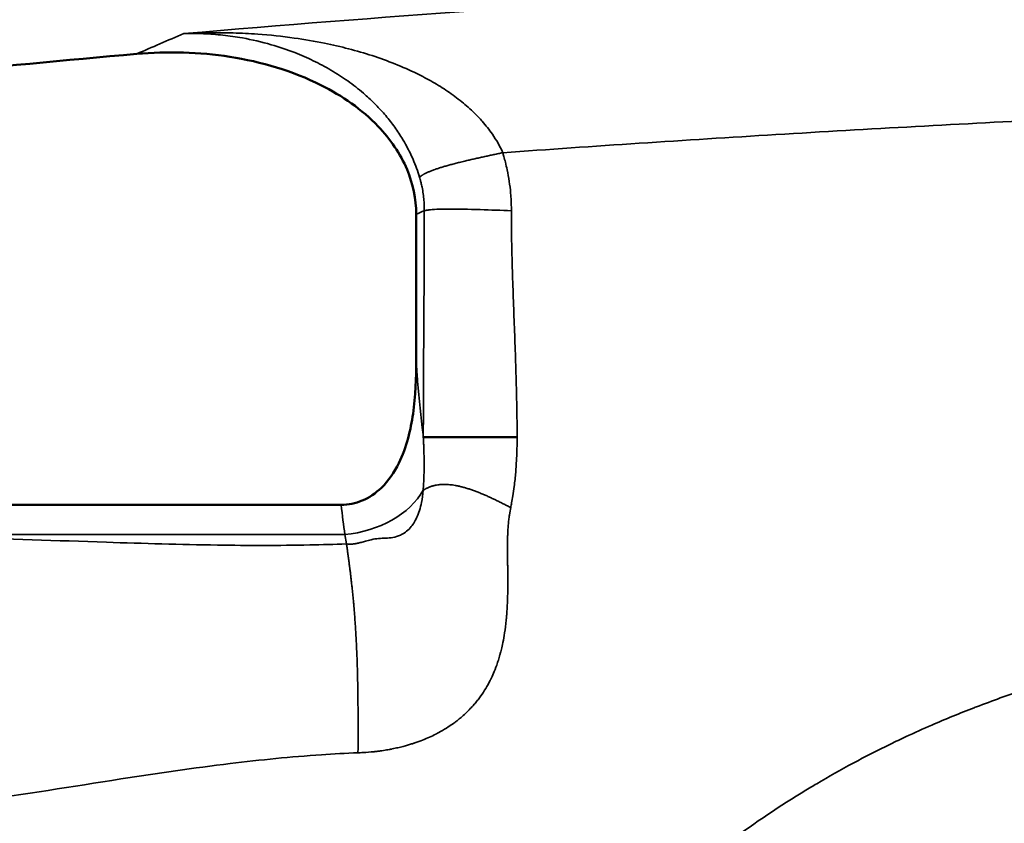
# Model space of a CAD drawing. Header units: millimetres. Extents: x -881 to 1078, y 520 to 1956.
# Tile 8 of 31: x -624 to -474, y 889 to 1011. Entities that reach past the tile are written whole.
import ezdxf

# ---------------------------------------------------------------- set-up
doc = ezdxf.new("R2010")
doc.units = ezdxf.units.MM
doc.layers.add('Visible (ANSI)', color=7, linetype='Continuous', lineweight=50)
doc.layers.add('Visible Narrow (ANSI)', color=7, linetype='Continuous', lineweight=35)

msp = doc.modelspace()

# ---------------------------------------------------------------- linework, layer by layer
at = {"layer": 'Visible (ANSI)'}
for p, q in [((-563.247, 981.591), (-563.247, 959.387)), ((-547.869, 947.656), (-562.154, 947.656)), ((-574.671, 937.331), (-662.971, 937.331))]:
    msp.add_line(p, q, dxfattribs=at)
msp.add_open_spline([(-638.341, 1002.972), (-627.504, 1004.04), (-616.663, 1005.058), (-605.819, 1006.028)], degree=3, dxfattribs=at)
for points, knots in [([(-605.819, 1006.028), (-601.105, 1006.45), (-596.294, 1006.317), (-586.83, 1004.839), (-582.058, 1003.44), (-574.53, 999.654), (-571.503, 997.572), (-567.187, 993.056), (-565.659, 990.855), (-563.726, 986.232), (-563.247, 983.943), (-563.247, 981.591)], [-5.4162156, -5.4162156, -5.4162156, -5.4162156, -4.0139758, -4.0139758, -2.5749504, -2.5749504, -1.5025584, -1.5025584, -0.7055792, -0.7055792, 0, 0, 0, 0]), ([(-563.247, 959.387), (-563.247, 956.699), (-563.346, 953.879), (-564.059, 948.843), (-564.67, 946.125), (-566.575, 942.291), (-567.446, 941.004), (-569.403, 939.111), (-570.384, 938.433), (-572.497, 937.55), (-573.571, 937.332), (-574.671, 937.332)], [-2.8977963, -2.8977963, -2.8977963, -2.8977963, -1.9627002, -1.9627002, -1.1443576, -1.1443576, -0.6867856, -0.6867856, -0.3299782, -0.3299782, 0, 0, 0, 0]), ([(-507.565, 854.857), (-507.465, 854.942), (-507.365, 855.027), (-507.266, 855.112), (-506.845, 855.468), (-506.424, 855.823), (-506.001, 856.174), (-505.161, 856.873), (-504.317, 857.561), (-503.467, 858.239), (-501.79, 859.576), (-500.091, 860.873), (-498.365, 862.128), (-497.725, 862.594), (-497.081, 863.053), (-496.433, 863.507), (-493.656, 865.453), (-490.811, 867.288), (-487.895, 869.005), (-486.787, 869.657), (-485.669, 870.293), (-484.541, 870.911), (-482.017, 872.295), (-479.444, 873.593), (-476.818, 874.81), (-475.179, 875.57), (-473.52, 876.299), (-471.843, 876.996), (-471.553, 877.117), (-471.262, 877.237), (-470.971, 877.356), (-470.167, 877.684), (-469.36, 878.004), (-468.552, 878.317), (-468.357, 878.393), (-468.162, 878.468), (-467.967, 878.542), (-467.059, 878.889), (-466.15, 879.226), (-465.238, 879.555), (-465.133, 879.593), (-465.028, 879.63), (-464.922, 879.668), (-462.811, 880.424), (-460.689, 881.131), (-458.557, 881.796), (-456.494, 882.44), (-454.421, 883.045), (-452.34, 883.614), (-447.967, 884.811), (-443.559, 885.853), (-439.123, 886.777), (-434.557, 887.728), (-429.962, 888.554), (-425.344, 889.285), (-422.69, 889.705), (-420.027, 890.093), (-417.359, 890.454), (-415.277, 890.736), (-413.192, 891), (-411.104, 891.25), (-408.522, 891.56), (-405.938, 891.846), (-403.354, 892.112), (-401.084, 892.345), (-398.814, 892.563), (-396.543, 892.768), (-391.622, 893.211), (-386.699, 893.591), (-381.773, 893.922), (-379.61, 894.067), (-377.446, 894.203), (-375.281, 894.33), (-367.457, 894.79), (-359.628, 895.139), (-351.796, 895.411), (-350.253, 895.465), (-348.709, 895.516), (-347.165, 895.564), (-338.594, 895.83), (-330.019, 896.009), (-321.442, 896.129), (-320.635, 896.14), (-319.828, 896.151), (-319.021, 896.161), (-314.328, 896.22), (-309.635, 896.262), (-304.941, 896.289), (-300.541, 896.315), (-296.14, 896.327), (-291.738, 896.328), (-291.444, 896.328), (-291.153, 896.328), (-290.858, 896.328)], [0.00000042, 0.00000042, 0.00000042, 0.00000042, 0.00039269, 0.00039269, 0.00039269, 0.00204409, 0.00204409, 0.00204409, 0.00532226, 0.00532226, 0.00532226, 0.01178906, 0.01178906, 0.01178906, 0.01418838, 0.01418838, 0.01418838, 0.02447034, 0.02447034, 0.02447034, 0.02837635, 0.02837635, 0.02837635, 0.0371105, 0.0371105, 0.0371105, 0.04256432, 0.04256432, 0.04256432, 0.04350801, 0.04350801, 0.04350801, 0.04611131, 0.04611131, 0.04611131, 0.04673937, 0.04673937, 0.04673937, 0.04965831, 0.04965831, 0.04965831, 0.04999542, 0.04999542, 0.04999542, 0.05675229, 0.05675229, 0.05675229, 0.06329299, 0.06329299, 0.06329299, 0.07703596, 0.07703596, 0.07703596, 0.09118229, 0.09118229, 0.09118229, 0.0993162, 0.0993162, 0.0993162, 0.10565943, 0.10565943, 0.10565943, 0.11350416, 0.11350416, 0.11350416, 0.12039304, 0.12039304, 0.12039304, 0.13532178, 0.13532178, 0.13532178, 0.1418801, 0.1418801, 0.1418801, 0.16558387, 0.16558387, 0.16558387, 0.17025604, 0.17025604, 0.17025604, 0.19619197, 0.19619197, 0.19619197, 0.19863197, 0.19863197, 0.19863197, 0.21281994, 0.21281994, 0.21281994, 0.22612116, 0.22612116, 0.22612116, 0.22700791, 0.22700791, 0.22700791, 0.22700791])]:
    msp.add_open_spline(points, degree=3, knots=knots, dxfattribs=at)
at = {"layer": 'Visible Narrow (ANSI)'}
for p, q in [((-574.108, 932.822), (-662.999, 932.822)), ((-573.855, 931.385), (-574.108, 932.822))]:
    msp.add_line(p, q, dxfattribs=at)
msp.add_ellipse((-574.108, 942.015), major_axis=(-12.803, -2.257), ratio=0.7016738, start_param=1.4476979, end_param=2.6270296, dxfattribs=at)
for points, degree, knots in [([(-419.455, 1020.035), (-447.8, 1018.989), (-476.126, 1017.622), (-504.432, 1015.935), (-506.001, 1015.842), (-507.57, 1015.747), (-509.139, 1015.652), (-539.01, 1013.834), (-568.85, 1011.659), (-598.657, 1009.129)], 3, [0, 0, 0, 0, 0.08510076, 0.08510076, 0.08510076, 0.08981742, 0.08981742, 0.08981742, 0.17963204, 0.17963204, 0.17963204, 0.17963204]), ([(-550.052, 990.978), (-550.487, 991.958), (-551.421, 993.602), (-552.961, 995.567), (-554.545, 997.235), (-556.282, 998.772), (-558.407, 1000.339), (-560.695, 1001.765), (-563.393, 1003.195), (-566.457, 1004.547), (-569.929, 1005.798), (-573.513, 1006.841), (-577.504, 1007.761), (-582.111, 1008.544), (-586.76, 1009.033), (-591.124, 1009.252), (-594.88, 1009.283), (-597.404, 1009.198), (-598.657, 1009.129)], 3, [0.00000012, 0.00000012, 0.00000012, 0.00000012, 0.06666667, 0.11666667, 0.15, 0.2, 0.25, 0.3, 0.35, 0.41666667, 0.48333333, 0.55, 0.61666667, 0.7, 0.8, 0.86666667, 0.93333333, 0.99999997, 0.99999997, 0.99999997, 0.99999997]), ([(-598.657, 1009.129), (-597.664, 1009.156), (-595.662, 1009.141), (-592.678, 1008.916), (-589.217, 1008.42), (-585.55, 1007.571), (-581.961, 1006.362), (-578.901, 1005.032), (-576.203, 1003.594), (-573.65, 1001.945), (-571.458, 1000.239), (-569.583, 998.51), (-568.036, 996.851), (-566.639, 995.097), (-565.528, 993.446), (-564.534, 991.717), (-563.582, 989.746), (-563.005, 988.167), (-562.73, 987.244)], 3, [0.00000005, 0.00000005, 0.00000005, 0.00000005, 0.06666667, 0.13333333, 0.2, 0.3, 0.38333333, 0.45, 0.51666667, 0.58333333, 0.65, 0.7, 0.75, 0.8, 0.85, 0.88333333, 0.93333333, 1, 1, 1, 1]), ([(-550.052, 990.978), (-536.185, 991.974), (-522.318, 992.893), (-508.432, 993.736), (-494.246, 994.596), (-480.068, 995.376), (-465.878, 996.076)], 3, [0.011544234, 0.011544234, 0.011544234, 0.011544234, 0.053278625, 0.053278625, 0.053278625, 0.095912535, 0.095912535, 0.095912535, 0.095912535]), ([(-562.73, 987.244), (-562.429, 987.491), (-562.13, 987.737), (-560.76, 988.422), (-557.986, 989.239), (-553.805, 990.189), (-551.928, 990.584), (-550.052, 990.978)], 5, [0, 0, 0, 0, 0, 0, 0.5, 0.5, 0.99999999, 0.99999999, 0.99999999, 0.99999999, 0.99999999, 0.99999999]), ([(-548.736, 982.133), (-548.736, 982.334), (-548.741, 982.836), (-548.773, 983.735), (-548.862, 985.028), (-549.05, 986.607), (-549.331, 988.173), (-549.621, 989.435), (-549.853, 990.305), (-549.994, 990.786), (-550.052, 990.978)], 3, [0, 0, 0, 0, 0.0666667, 0.1666667, 0.3, 0.5, 0.7, 0.8333333, 0.9333333, 1, 1, 1, 1]), ([(-562.73, 987.244), (-562.696, 987.131), (-562.663, 987.019), (-562.632, 986.906), (-562.585, 986.737), (-562.541, 986.568), (-562.5, 986.399), (-562.444, 986.174), (-562.394, 985.948), (-562.348, 985.723), (-562.279, 985.384), (-562.22, 985.045), (-562.172, 984.705), (-562.124, 984.365), (-562.086, 984.025), (-562.058, 983.682), (-562.04, 983.454), (-562.026, 983.226), (-562.017, 982.996), (-562.01, 982.825), (-562.005, 982.652), (-562.003, 982.479), (-562.002, 982.364), (-562.002, 982.249), (-562.003, 982.131)], 3, [0, 0, 0, 0, 0.0666667, 0.0666667, 0.0666667, 0.1666667, 0.1666667, 0.1666667, 0.3, 0.3, 0.3, 0.5, 0.5, 0.5, 0.7, 0.7, 0.7, 0.8333333, 0.8333333, 0.8333333, 0.9333333, 0.9333333, 0.9333333, 1, 1, 1, 1]), ([(-562.003, 982.131), (-562.003, 981.361), (-562.004, 980.598), (-562.005, 979.835), (-562.008, 977.919), (-562.015, 976.004), (-562.024, 974.088), (-562.039, 971.024), (-562.059, 967.959), (-562.079, 964.895), (-562.099, 961.83), (-562.119, 958.766), (-562.134, 955.701), (-562.143, 953.786), (-562.149, 951.87), (-562.152, 949.955), (-562.154, 949.189), (-562.154, 948.423), (-562.154, 947.656)], 3, [0, 0, 0, 0, 0.0664349, 0.0664349, 0.0664349, 0.2331429, 0.2331429, 0.2331429, 0.4998758, 0.4998758, 0.4998758, 0.7666087, 0.7666087, 0.7666087, 0.9333168, 0.9333168, 0.9333168, 1, 1, 1, 1]), ([(-548.736, 982.133), (-550.296, 982.196), (-551.904, 982.26), (-553.486, 982.309), (-555.277, 982.364), (-556.962, 982.398), (-558.246, 982.394), (-559.732, 982.39), (-560.718, 982.336), (-561.299, 982.262), (-561.382, 982.252), (-561.458, 982.241), (-561.527, 982.229), (-561.72, 982.198), (-561.863, 982.166), (-562.003, 982.131)], 3, [0, 0, 0, 0, 0.2411974, 0.2411974, 0.2411974, 0.5142328, 0.5142328, 0.5142328, 0.8299134, 0.8299134, 0.8299134, 0.875, 0.875, 0.875, 1, 1, 1, 1]), ([(-547.869, 947.656), (-547.869, 948.423), (-547.882, 951.104), (-547.999, 956.85), (-548.303, 964.895), (-548.607, 972.939), (-548.723, 978.683), (-548.737, 981.361), (-548.736, 982.133)], 3, [0, 0, 0, 0, 0.0666832, 0.2333913, 0.5001242, 0.7668571, 0.9335651, 1, 1, 1, 1]), ([(-563.247, 959.387), (-563.201, 958.672), (-563.153, 957.964), (-563.102, 957.263), (-562.893, 954.401), (-562.634, 951.669), (-562.336, 949.137), (-562.277, 948.636), (-562.216, 948.142), (-562.154, 947.656)], 3, [0.34399347, 0.34399347, 0.34399347, 0.34399347, 0.39210024, 0.39210024, 0.39210024, 0.58852682, 0.58852682, 0.58852682, 0.62743748, 0.62743748, 0.62743748, 0.62743748]), ([(-562.154, 947.656), (-562.144, 947.461), (-562.125, 947.073), (-562.099, 946.497), (-562.07, 945.739), (-562.041, 944.713), (-562.025, 943.348), (-562.043, 942.024), (-562.089, 940.905), (-562.137, 940.143), (-562.169, 939.725), (-562.184, 939.559)], 3, [0, 0, 0, 0, 0.0666667, 0.1333333, 0.2, 0.3333333, 0.5, 0.7, 0.8333333, 0.9333333, 1, 1, 1, 1]), ([(-548.842, 936.914), (-548.794, 937.153), (-548.678, 937.749), (-548.493, 938.824), (-548.271, 940.375), (-548.082, 942.166), (-547.96, 943.956), (-547.905, 945.269), (-547.881, 946.224), (-547.871, 946.94), (-547.869, 947.418), (-547.869, 947.656)], 3, [0, 0, 0, 0, 0.0666667, 0.1666667, 0.3, 0.5, 0.6666667, 0.8, 0.8666667, 0.9333333, 1, 1, 1, 1]), ([(-562.184, 939.559), (-562.232, 938.903), (-562.441, 937.351), (-563.098, 935.315), (-564.242, 933.566), (-565.526, 932.669), (-566.788, 932.332), (-567.884, 932.258), (-568.96, 932.223), (-569.951, 932.081), (-570.839, 931.842), (-571.473, 931.654), (-571.962, 931.526), (-572.375, 931.434), (-572.867, 931.365), (-573.345, 931.343), (-573.687, 931.364), (-573.855, 931.385)], 3, [0, 0, 0, 0, 0.0666667, 0.1666667, 0.2666667, 0.4, 0.5, 0.6, 0.7, 0.8, 0.8666667, 0.9083333, 0.925, 0.95, 0.9708333, 0.9875, 1, 1, 1, 1]), ([(-548.842, 936.914), (-550.457, 937.745), (-552.071, 938.577), (-555.59, 940.14), (-558.771, 940.905), (-561.129, 940.238), (-561.668, 939.833), (-562.184, 939.559)], 5, [0, 0, 0, 0, 0, 0, 0.5, 0.5, 1, 1, 1, 1, 1, 1]), ([(-572.107, 899.565), (-572.074, 899.567), (-571.869, 899.573), (-571.174, 899.608), (-570.688, 899.638), (-569.97, 899.703), (-569.821, 899.718), (-569.59, 899.742), (-569.473, 899.754), (-569.343, 899.769), (-569.288, 899.775), (-569.272, 899.777), (-569.262, 899.778), (-569.255, 899.779), (-569.241, 899.78), (-569.05, 899.803), (-568.867, 899.826), (-568.366, 899.893), (-568.056, 899.941), (-567.617, 900.015), (-567.476, 900.04), (-567.27, 900.078), (-567.168, 900.097), (-567.061, 900.118), (-567.02, 900.126), (-567.003, 900.13), (-566.997, 900.131), (-566.966, 900.137), (-566.618, 900.207), (-566.298, 900.278), (-565.455, 900.475), (-564.974, 900.605), (-564.34, 900.789), (-564.144, 900.849), (-563.869, 900.936), (-563.736, 900.978), (-563.6, 901.023), (-563.544, 901.042), (-563.528, 901.047), (-563.518, 901.05), (-563.514, 901.052), (-563.482, 901.062), (-563.05, 901.207), (-562.642, 901.357), (-561.539, 901.79), (-560.874, 902.092), (-560.221, 902.423), (-560.152, 902.459), (-560.083, 902.494), (-560.05, 902.512), (-560.045, 902.514), (-560.032, 902.521), (-559.884, 902.598), (-559.743, 902.674), (-559.363, 902.883), (-559.133, 903.016), (-558.506, 903.393), (-558.169, 903.615), (-557.619, 903.993), (-557.406, 904.149), (-557.084, 904.392), (-556.975, 904.478), (-556.896, 904.54), (-556.883, 904.55), (-556.871, 904.56), (-556.868, 904.562), (-556.865, 904.564), (-556.864, 904.565), (-556.865, 904.564), (-556.859, 904.57), (-556.836, 904.587), (-556.739, 904.665), (-556.634, 904.752), (-556.358, 904.982), (-556.144, 905.168), (-555.848, 905.44), (-555.757, 905.525), (-555.663, 905.614), (-555.6, 905.675), (-555.561, 905.713), (-555.383, 905.886), (-555.258, 906.013), (-554.928, 906.355), (-554.768, 906.532), (-554.628, 906.688), (-554.603, 906.716), (-554.57, 906.753), (-554.555, 906.771), (-554.54, 906.787), (-554.534, 906.794), (-554.532, 906.796), (-554.529, 906.799), (-554.522, 906.808), (-554.436, 906.904), (-554.194, 907.184), (-553.969, 907.463), (-553.532, 908.024), (-553.261, 908.406), (-552.752, 909.18), (-552.515, 909.574), (-552.184, 910.173), (-552.074, 910.38), (-551.968, 910.589), (-551.962, 910.602), (-551.96, 910.605), (-551.955, 910.616), (-551.944, 910.638), (-551.918, 910.689), (-551.865, 910.797), (-551.817, 910.896), (-551.518, 911.525), (-551.183, 912.296), (-550.766, 913.544), (-550.682, 913.808), (-550.559, 914.225), (-550.513, 914.386), (-550.465, 914.56), (-550.456, 914.592), (-550.453, 914.606), (-550.45, 914.615), (-550.448, 914.622), (-550.446, 914.63), (-550.44, 914.654), (-550.433, 914.679), (-550.389, 914.842), (-550.333, 915.054), (-550.128, 915.898), (-549.941, 916.735), (-549.682, 918.424), (-549.599, 919.059), (-549.511, 919.944), (-549.494, 920.126), (-549.461, 920.506), (-549.446, 920.693), (-549.406, 921.244), (-549.384, 921.6), (-549.296, 923.316), (-549.285, 924.488), (-549.283, 926.412), (-549.293, 927.164), (-549.303, 927.972), (-549.306, 928.189), (-549.31, 928.433), (-549.311, 928.51), (-549.312, 928.573), (-549.312, 928.583), (-549.312, 928.589), (-549.312, 928.609), (-549.314, 928.686), (-549.317, 928.869), (-549.319, 929.049), (-549.334, 930.124), (-549.34, 931.015), (-549.322, 932.045), (-549.318, 932.247), (-549.309, 932.543), (-549.305, 932.641), (-549.301, 932.762), (-549.3, 932.788), (-549.298, 932.827), (-549.296, 932.887), (-549.293, 932.95), (-549.276, 933.335), (-549.253, 933.754), (-549.202, 934.369), (-549.19, 934.497), (-549.164, 934.761), (-549.15, 934.9), (-549.105, 935.297), (-549.073, 935.542), (-548.974, 936.224), (-548.905, 936.604), (-548.842, 936.914)], 3, [0, 0, 0, 0, 0.0078125, 0.0078125, 0.015625, 0.015625, 0.0175781, 0.0175781, 0.0185547, 0.019043, 0.019165, 0.0192261, 0.0192261, 0.0192871, 0.0192871, 0.0195312, 0.0234375, 0.0234375, 0.03125, 0.03125, 0.0351562, 0.0351562, 0.0371094, 0.0380859, 0.0383301, 0.0383301, 0.0385742, 0.0385742, 0.0390625, 0.046875, 0.046875, 0.0625, 0.0625, 0.0703125, 0.0703125, 0.0742187, 0.0761719, 0.0766602, 0.0769043, 0.0769043, 0.0771484, 0.0771484, 0.078125, 0.09375, 0.09375, 0.125, 0.125, 0.1269531, 0.12854, 0.12854, 0.1286621, 0.1286621, 0.1289062, 0.1328125, 0.1328125, 0.140625, 0.140625, 0.15625, 0.15625, 0.171875, 0.171875, 0.1875, 0.1875, 0.1914062, 0.1914062, 0.1923828, 0.192627, 0.192627, 0.1928711, 0.1928711, 0.1933594, 0.1953125, 0.203125, 0.203125, 0.21875, 0.21875, 0.2226562, 0.2246094, 0.2246094, 0.2265625, 0.2265625, 0.234375, 0.234375, 0.25, 0.25, 0.2539062, 0.2539062, 0.2558594, 0.2568359, 0.2570801, 0.2570801, 0.2573242, 0.2573242, 0.2578125, 0.265625, 0.28125, 0.28125, 0.3125, 0.3125, 0.34375, 0.34375, 0.359375, 0.3598633, 0.3598633, 0.3603516, 0.3603516, 0.3613281, 0.3632812, 0.3671875, 0.375, 0.375, 0.4375, 0.4375, 0.453125, 0.453125, 0.4609375, 0.4619141, 0.4624023, 0.4626465, 0.4626465, 0.4628906, 0.4628906, 0.4648437, 0.46875, 0.46875, 0.5, 0.5, 0.5625, 0.5625, 0.59375, 0.59375, 0.6015625, 0.6015625, 0.609375, 0.609375, 0.625, 0.625, 0.6875, 0.6875, 0.75, 0.75, 0.78125, 0.78125, 0.796875, 0.7988281, 0.7998047, 0.7998047, 0.8007812, 0.8007812, 0.8046875, 0.8125, 0.8125, 0.875, 0.875, 0.890625, 0.890625, 0.8984375, 0.8984375, 0.9003906, 0.9003906, 0.9023437, 0.90625, 0.90625, 0.9375, 0.9375, 0.9453125, 0.9453125, 0.953125, 0.953125, 0.96875, 0.96875, 1, 1, 1, 1]), ([(-573.855, 931.385), (-575.723, 931.312), (-582.269, 931.124), (-594.456, 931.143), (-612.32, 931.679), (-629.272, 932.307), (-643.372, 932.447), (-651.814, 932.315), (-656.494, 932.132), (-658.364, 932.038)], 3, [0, 0, 0, 0, 0.0666667, 0.2333333, 0.4333333, 0.7, 0.8333333, 0.9333333, 1, 1, 1, 1]), ([(-572.107, 899.565), (-572.093, 902.983), (-572.078, 906.4), (-572.138, 914.024), (-572.507, 920.75), (-573.187, 926.578), (-573.521, 928.981), (-573.855, 931.385)], 5, [0, 0, 0, 0, 0, 0, 0.5, 0.5, 1, 1, 1, 1, 1, 1]), ([(-424.605, 919.651), (-426.218, 919.417), (-427.829, 919.172), (-429.438, 918.916), (-432.388, 918.448), (-435.33, 917.943), (-438.262, 917.396), (-440.375, 917.002), (-442.484, 916.586), (-444.587, 916.146), (-446.991, 915.644), (-449.388, 915.109), (-451.776, 914.54), (-454.375, 913.92), (-456.965, 913.259), (-459.543, 912.551), (-464.491, 911.191), (-469.399, 909.659), (-474.255, 907.915), (-475.47, 907.478), (-476.681, 907.029), (-477.889, 906.565), (-478.007, 906.52), (-478.124, 906.475), (-478.241, 906.43), (-479.331, 906.009), (-480.42, 905.576), (-481.503, 905.132), (-482.573, 904.693), (-483.638, 904.245), (-484.695, 903.786), (-486.009, 903.215), (-487.313, 902.629), (-488.607, 902.027), (-489.41, 901.653), (-490.208, 901.273), (-491.003, 900.887), (-494.836, 899.025), (-498.58, 897.015), (-502.232, 894.856), (-502.536, 894.676), (-502.84, 894.495), (-503.143, 894.313), (-507.083, 891.947), (-510.917, 889.406), (-514.649, 886.699), (-514.79, 886.597), (-514.931, 886.494), (-515.071, 886.391), (-517.148, 884.876), (-519.193, 883.309), (-521.209, 881.694), (-522.217, 880.887), (-523.218, 880.068), (-524.213, 879.238), (-524.662, 878.863), (-525.11, 878.485), (-525.557, 878.105)], 3, [0.13398012, 0.13398012, 0.13398012, 0.13398012, 0.13886885, 0.13886885, 0.13886885, 0.14783592, 0.14783592, 0.14783592, 0.15430071, 0.15430071, 0.15430071, 0.16169172, 0.16169172, 0.16169172, 0.16973381, 0.16973381, 0.16973381, 0.18516887, 0.18516887, 0.18516887, 0.18902845, 0.18902845, 0.18902845, 0.18940332, 0.18940332, 0.18940332, 0.19288794, 0.19288794, 0.19288794, 0.19633122, 0.19633122, 0.19633122, 0.20060708, 0.20060708, 0.20060708, 0.20325912, 0.20325912, 0.20325912, 0.2160486, 0.2160486, 0.2160486, 0.21711492, 0.21711492, 0.21711492, 0.23097072, 0.23097072, 0.23097072, 0.23149409, 0.23149409, 0.23149409, 0.23921826, 0.23921826, 0.23921826, 0.24308067, 0.24308067, 0.24308067, 0.24482652, 0.24482652, 0.24482652, 0.24482652]), ([(-655.368, 889.612), (-653.513, 889.705), (-648.878, 890.007), (-640.549, 890.81), (-626.686, 892.614), (-610.069, 895.339), (-592.506, 897.923), (-580.462, 899.139), (-573.965, 899.493), (-572.107, 899.565)], 3, [0, 0, 0, 0, 0.0666667, 0.1666667, 0.3, 0.5666667, 0.7666667, 0.9333333, 1, 1, 1, 1])]:
    msp.add_open_spline(points, degree=degree, knots=knots, dxfattribs=at)
for points in [[(-598.657, 1009.129), (-599.867, 1008.606), (-601.077, 1008.083), (-602.287, 1007.559)], [(-605.819, 1006.028), (-604.642, 1006.539), (-603.465, 1007.049), (-602.287, 1007.559)], [(-562.003, 982.131), (-562.418, 981.952), (-562.832, 981.772), (-563.247, 981.591)], [(-574.108, 932.822), (-574.304, 934.242), (-574.492, 935.748), (-574.671, 937.332)]]:
    msp.add_open_spline(points, degree=3, dxfattribs=at)

doc.saveas('drawing.dxf')
